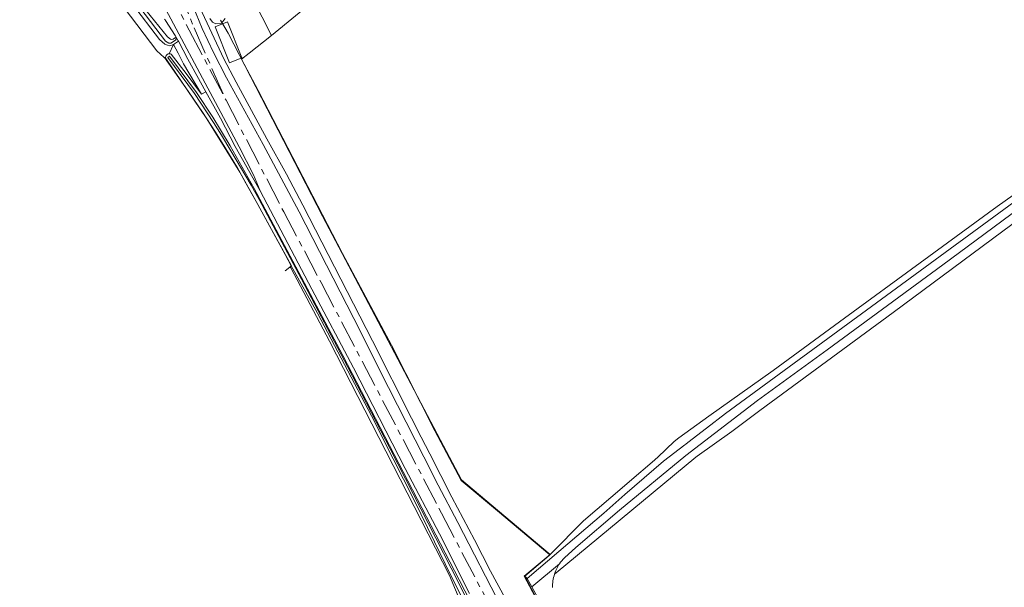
# Model space of a CAD drawing. Header units: metres. Extents: x 201541 to 204988, y 387833 to 394342.
# Tile 22 of 214: x 203981 to 204337, y 388355 to 388560. Entities that reach past the tile are written whole.
import ezdxf

# ---------------------------------------------------------------- set-up
doc = ezdxf.new("R2010")
doc.units = ezdxf.units.M
doc.linetypes.add('AM-AS', pattern=[16, 10, -2, 2, -2])
for name, color, linetype, lineweight in [('B-WE-AM-AS_SPOOR-G', 10, 'AM-AS', 18), ('B-WE-GR-BOOMTEELT-GV', 110, 'Continuous', 13), ('B-WE-GR-BOUWLAND-GV', 80, 'Continuous', 13), ('B-WE-GR-FRUITTEELT-GV', 40, 'Continuous', 13), ('B-WE-GR-GRAS-GV', 60, 'Continuous', 13), ('B-WE-GR-GROENVOORZIENING-GV', 80, 'Continuous', 18), ('B-WE-GR-HOUTWAL-GV', 40, 'Continuous', 13), ('B-WE-GR-STRUIK-GV', 90, 'Continuous', 13), ('B-WE-GW-TALUD_KRUIN-G', 90, 'Continuous', 18), ('B-WE-IE-TERREINAFSCHEIDING_KUNSTMATIG_HEKWERK-G', 20, 'IE-TERREINAFSCHEIDING-KUNSTMATIG', 18), ('B-WE-OG-WATER-GV', 130, 'Continuous', 18), ('B-WE-OG-WATER_SLOOT-GV', 120, 'Continuous', 18), ('B-WE-OG-WEG-GV', 7, 'Continuous', 18), ('B-WE-VH-VERHARDING_FUNDERING_ZAND-GV', 7, 'Continuous', 18), ('B-WE-VH-VERHARDING_HALFVERHARDING-GV', 252, 'Continuous', 18)]:
    doc.layers.add(name, color=color, linetype=linetype, lineweight=lineweight)
doc.linetypes.add('IE-TERREINAFSCHEIDING-KUNSTMATIG', pattern='A,4,[82,NLCS.SHX,S=0.75,R=90,X=0,Y=0],4,-2', length=10)

msp = doc.modelspace()

# ---------------------------------------------------------------- linework, layer by layer
at = {"layer": 'B-WE-AM-AS_SPOOR-G'}
for points in [[(203860.229, 388913.218), (203871.779, 388891.526), (204028.385, 388591.85), (204032.749, 388583.082), (204034.488, 388579.363), (204038.093, 388571.076), (204043.849, 388556.733)], [(203858.532, 388906.688), (203867.052, 388890.673), (203885.049, 388856.381), (203942.028, 388747.358), (203959.42, 388713.898), (204042.133, 388555.869)], [(204042.133, 388555.869), (204055.398, 388530.543)], [(204043.849, 388556.733), (204055.398, 388530.543)], [(204055.398, 388530.543), (204076.271, 388490.253), (204089.79, 388464.651), (204133.321, 388381.364), (204155.54, 388338.62), (204178.147, 388295.601), (204185.987, 388280.983), (204195.827, 388262.901), (204213.29, 388231.685), (204239.814, 388184.736), (204246.776, 388172.203), (204257.473, 388152.565), (204263.548, 388141.224), (204278.483, 388112.782), (204304.527, 388062.886), (204309.547, 388053.059), (204326.145, 388021.197), (204414.475, 387852.268), (204421.519, 387838.7)]]:
    msp.add_lwpolyline(points, dxfattribs=at)
at = {"layer": 'B-WE-GR-BOOMTEELT-GV'}
for points in [[(204420.056, 388559.833), (204405.027, 388577.513), (204390.095, 388595.66), (204369.187, 388619.636), (204350.345, 388640.843), (204326.717, 388667.709), (204309.992, 388687.198), (204281.115, 388720.098), (204278.417, 388722.876), (204277.46, 388722.143), (204270.93, 388717.141), (204071.83, 388553.957), (204063.783, 388547.62), (204061.021, 388545.419), (204067.015, 388534.112), (204097.525, 388475.191), (204115.22, 388442.069), (204130.946, 388411.149), (204140.409, 388393.127), (204153.538, 388382.164), (204172.451, 388366.274)], [(204172.451, 388366.274), (204172.814, 388366.637), (204184.684, 388378.528), (204199.52, 388391.251), (204202.097, 388393.557), (204209.507, 388399.81), (204211.509, 388401.522), (204217.446, 388407.29), (204219.142, 388408.526), (204230, 388416.437), (204253.194, 388432.948), (204279.066, 388451.82), (204306.433, 388471.759), (204334.243, 388492.226), (204358.568, 388509.45), (204388.831, 388531.253), (204409.399, 388546.771), (204419.287, 388554.132), (204419.863, 388554.527), (204420.326, 388559.365)]]:
    msp.add_lwpolyline(points, dxfattribs=at)
at = {"layer": 'B-WE-GR-BOUWLAND-GV'}
msp.add_lwpolyline([(204143.361, 388341.794), (204136.232, 388358.861), (204092.816, 388443.537), (204078.802, 388469.954), (204078.582, 388470.366), (204078.965, 388470.678), (204076.825, 388474.826), (204066.928, 388492.851), (204060.397, 388504.556), (204048.525, 388523.797), (204036.735, 388541.079), (204034.379, 388544.534), (204034.067, 388544.946), (204033.615, 388545.654), (204033.067, 388545.988), (204030.327, 388548.388), (203975.927, 388620.22)], dxfattribs=at)
at = {"layer": 'B-WE-GR-FRUITTEELT-GV'}
msp.add_lwpolyline([(204463.569, 388513.229), (204438.614, 388541.619), (204436.139, 388544.944), (204430.771, 388551.391), (204430.386, 388552.455), (204430.389, 388553.351), (204425.658, 388549.559), (204375.478, 388512.326), (204296.569, 388453.891), (204248.382, 388418.386), (204238.291, 388410.816), (204225.739, 388401.955), (204225.237, 388401.602), (204174.763, 388359.784), (204174.18, 388359.261)], dxfattribs=at)
msp.add_lwpolyline([(204174.18, 388359.261, 0.0760753), (204173.422, 388354.423)], format="xyb", dxfattribs=at)
at = {"layer": 'B-WE-GR-GRAS-GV'}
msp.add_lwpolyline([(204033.158, 388559.897), (204033.354, 388559.674), (204033.527, 388559.402), (204037.02, 388553.926), (204038.151, 388551.98), (204038.169, 388551.949), (204041.608, 388545.386), (204048.125, 388533.569), (204053.442, 388524.032), (204058.73, 388513.899), (204067.73, 388497.876), (204065.336, 388503.592), (204060.1, 388513.729), (204024.102, 388581.267)], dxfattribs=at)
msp.add_lwpolyline([(204136.232, 388358.861), (204143.361, 388341.794), (204144.767, 388343.001), (204143.636, 388345.408), (204140.643, 388351.009), (204136.509, 388359.006), (204130.782, 388370.989), (204123.301, 388386.292), (204115.819, 388400.927), (204108.017, 388416.509), (204088.472, 388453.587), (204078.965, 388470.678), (204078.582, 388470.366), (204078.802, 388469.954), (204092.816, 388443.537)], close=True, dxfattribs=at)
at = {"layer": 'B-WE-GR-GROENVOORZIENING-GV'}
for points in [[(203975.927, 388620.22), (204030.327, 388548.388), (204033.067, 388545.988), (204033.615, 388545.654), (204033.541, 388546.034), (204033.611, 388546.437), (204033.774, 388546.749), (204034.068, 388547.053), (204034.473, 388547.287), (204034.896, 388547.392), (204036.356, 388550.684), (204035.088, 388550.257), (204034.217, 388550.457), (204033.269, 388550.875), (204031.404, 388552.547), (204021.611, 388565.238), (204005.95, 388586.545), (203989.831, 388608.711), (203983.588, 388616.755), (203979.73, 388622.171)], [(204168.377, 388349.199), (204163.403, 388358.624), (204172.19, 388366.027), (204172.451, 388366.274), (204153.538, 388382.164), (204140.409, 388393.127), (204130.946, 388411.149), (204115.22, 388442.069), (204097.525, 388475.191), (204067.015, 388534.112), (204061.021, 388545.419), (204063.783, 388547.62), (204071.83, 388553.957), (204044.794, 388607.086)], [(204045.944, 388564.141), (204050.213, 388554.789), (204054.594, 388545.498), (204059.027, 388537.125), (204064.604, 388526.836), (204070.156, 388516.593), (204077.232, 388503.831), (204083.196, 388492.658), (204108.334, 388443.652), (204122.454, 388415.669), (204125.976, 388408.849), (204129.138, 388402.726), (204137.021, 388387.097), (204145.228, 388371.67), (204150.978, 388360.415), (204156.282, 388350.586)], [(204055.043, 388560.134), (204053.772, 388558.435), (204051.711, 388558.225), (204050.502, 388558.779), (204049.508, 388560.116)]]:
    msp.add_lwpolyline(points, dxfattribs=at)
msp.add_lwpolyline([(204051.45, 388557.135), (204055.878, 388558.91), (204061.1, 388545.884), (204056.672, 388544.109)], close=True, dxfattribs=at)
at = {"layer": 'B-WE-GR-HOUTWAL-GV'}
msp.add_lwpolyline([(204205.978, 388796.851), (204203.468, 388799.332), (204169.419, 388763.146), (204154.22, 388747.506), (204145.768, 388739.34), (204130.627, 388722.863), (204113.627, 388705.194), (204096.957, 388688.095), (204072.468, 388662.606), (204035.904, 388624.393), (204038.752, 388618.915), (204040.242, 388615.932), (204042.822, 388610.939), (204044.794, 388607.086), (204071.83, 388553.957), (204270.93, 388717.141), (204270.09, 388718.123)], dxfattribs=at)
msp.add_lwpolyline([(204051.45, 388557.135), (204056.672, 388544.109), (204061.1, 388545.884), (204055.878, 388558.91)], close=True, dxfattribs=at)
at = {"layer": 'B-WE-GR-STRUIK-GV'}
for points in [[(204034.896, 388547.392), (204035.348, 388547.357), (204035.588, 388547.201), (204040.977, 388540.27), (204046.501, 388532.711), (204039.991, 388543.717), (204038.059, 388547.543), (204036.356, 388550.684)], [(204048.125, 388533.569), (204041.608, 388545.386), (204038.169, 388551.949), (204036.356, 388550.684), (204038.059, 388547.543), (204039.991, 388543.717), (204046.501, 388532.711)]]:
    msp.add_lwpolyline(points, close=True, dxfattribs=at)
at = {"layer": 'B-WE-GW-TALUD_KRUIN-G'}
msp.add_lwpolyline([(204048.125, 388533.569), (204041.608, 388545.386), (204038.169, 388551.949)], dxfattribs=at)
at = {"layer": 'B-WE-IE-TERREINAFSCHEIDING_KUNSTMATIG_HEKWERK-G'}
for points in [[(204053.388, 388559.519), (204056.13, 388554.818), (204090.287, 388488.662), (204132.986, 388407.678), (204140.513, 388393.437), (204172.627, 388366.444), (204163.235, 388358.599), (204165.178, 388354.902), (204168.226, 388349.102), (204182.34, 388321.797), (204194.576, 388298.433), (204205.977, 388277.1), (204274.63, 388145.184), (204293.56, 388109.43), (204327.804, 388044.084), (204346.86, 388007.488), (204362.027, 387978.831), (204410.745, 387885.487), (204431.905, 387844.775)], [(204076.844, 388468.895), (204079.047, 388470.772), (204075.636, 388477.073), (204071.276, 388484.937), (204066.922, 388492.862), (204062.625, 388500.644), (204059.688, 388505.914), (204054.942, 388513.635), (204051.541, 388519.078), (204046.95, 388526.311), (204041.899, 388533.517), (204036.688, 388541.105), (204033.196, 388546.01)], [(204172.19, 388366.027), (204163.403, 388358.624)]]:
    msp.add_lwpolyline(points, dxfattribs=at)
at = {"layer": 'B-WE-OG-WATER-GV'}
for points in [[(203970.924, 388636.613), (203981.827, 388622.165), (203981.86, 388622.122), (203986.111, 388616.56), (203996.719, 388602.099), (204007.449, 388586.879), (204022.652, 388566.113), (204033.571, 388551.955), (204034.702, 388551.252), (204035.407, 388551.214), (204037.136, 388552.325), (204037.342, 388552.59), (204037.432, 388552.807), (204037.358, 388553.014), (204037.153, 388553.188), (204036.264, 388552.625), (204035.824, 388552.52), (204035.294, 388552.607), (204034.239, 388553.467), (204026.462, 388563.147), (204008.927, 388587.611), (203992.565, 388610.075), (203983.667, 388622.081), (203980.031, 388627.707)], [(204143.753, 388349.283), (204139.698, 388357.247), (204097.581, 388438.325), (204079.594, 388472.417), (204065.563, 388498.708), (204056.924, 388514.055), (204053.445, 388519.901), (204050.599, 388524.423), (204044.675, 388533.392), (204034.997, 388546.545), (204034.42, 388546.07), (204036.81, 388542.785), (204044.061, 388532.964), (204050.93, 388522.527), (204053.727, 388517.989), (204057.091, 388512.278), (204064.523, 388499.841), (204067.417, 388494.638), (204082.677, 388465.919), (204099.422, 388434.105), (204114.721, 388404.599), (204139.566, 388355.986), (204143.121, 388348.985)]]:
    msp.add_lwpolyline(points, dxfattribs=at)
at = {"layer": 'B-WE-OG-WATER_SLOOT-GV'}
for points in [[(204034.702, 388551.252), (204033.571, 388551.955), (204022.652, 388566.113), (204007.449, 388586.879), (203996.719, 388602.099), (203986.111, 388616.56), (203981.86, 388622.122), (203981.827, 388622.165), (203970.924, 388636.613), (203962.073, 388649.478), (203952.766, 388662.344), (203942.606, 388676.68), (203932.728, 388689.757), (203921.641, 388705.772), (203909.214, 388722.678), (203901.373, 388734.811)], [(203931.83, 388694.045), (203948.226, 388671.487), (203965.049, 388647.928), (203980.031, 388627.707), (203983.667, 388622.081), (203992.565, 388610.075), (204008.927, 388587.611), (204026.462, 388563.147), (204034.239, 388553.467), (204035.294, 388552.607), (204035.824, 388552.52), (204036.264, 388552.625), (204037.153, 388553.188), (204037.358, 388553.014), (204037.432, 388552.807), (204037.342, 388552.59), (204037.136, 388552.325), (204035.407, 388551.214), (204034.702, 388551.252)], [(204021.611, 388565.238), (204031.404, 388552.547), (204033.269, 388550.875), (204034.217, 388550.457), (204035.088, 388550.257), (204036.356, 388550.684), (204038.169, 388551.949), (204038.151, 388551.98), (204037.02, 388553.926), (204033.527, 388559.402), (204033.354, 388559.674), (204033.158, 388559.897)], [(204049.508, 388560.116), (204050.502, 388558.779), (204051.711, 388558.225), (204053.772, 388558.435), (204055.043, 388560.134)], [(204143.49, 388352.36), (204132.577, 388373.821), (204120.216, 388397.527), (204101.487, 388433.854), (204086.414, 388462.24), (204067.73, 388497.876), (204058.73, 388513.899), (204053.442, 388524.032), (204048.125, 388533.569), (204046.501, 388532.711), (204040.977, 388540.27), (204035.588, 388547.201), (204035.348, 388547.357), (204034.896, 388547.392), (204034.473, 388547.287), (204034.068, 388547.053), (204033.774, 388546.749), (204033.611, 388546.437), (204033.541, 388546.034), (204033.615, 388545.654), (204034.067, 388544.946), (204034.379, 388544.534), (204036.735, 388541.079), (204048.525, 388523.797), (204060.397, 388504.556), (204066.928, 388492.851), (204076.825, 388474.826), (204078.965, 388470.678), (204088.472, 388453.587), (204108.017, 388416.509), (204115.819, 388400.927), (204123.301, 388386.292), (204130.782, 388370.989), (204136.509, 388359.006), (204140.643, 388351.009)], [(204143.121, 388348.985), (204139.566, 388355.986), (204114.721, 388404.599), (204099.422, 388434.105), (204082.677, 388465.919), (204067.417, 388494.638), (204064.523, 388499.841), (204057.091, 388512.278), (204053.727, 388517.989), (204050.93, 388522.527), (204044.061, 388532.964), (204036.81, 388542.785), (204034.42, 388546.07), (204034.997, 388546.545), (204044.675, 388533.392), (204050.599, 388524.423), (204053.445, 388519.901), (204056.924, 388514.055), (204065.563, 388498.708), (204079.594, 388472.417), (204097.581, 388438.325), (204139.698, 388357.247), (204143.753, 388349.283)]]:
    msp.add_lwpolyline(points, dxfattribs=at)
at = {"layer": 'B-WE-OG-WEG-GV'}
for points in [[(204174.18, 388359.261), (204174.763, 388359.784), (204225.237, 388401.602), (204225.739, 388401.955), (204238.291, 388410.816), (204248.382, 388418.386), (204296.569, 388453.891), (204375.478, 388512.326), (204425.658, 388549.559), (204430.389, 388553.351), (204436.615, 388558.341), (204483.321, 388591.441), (204488.893, 388589.402), (204489.193, 388593.109), (204487.762, 388593.666)], [(204483.116, 388592.428), (204479.478, 388590.419), (204475.963, 388588.206), (204467.633, 388582.64), (204434.858, 388558.622), (204424.735, 388552.224), (204415.35, 388545.443), (204395.973, 388531.251), (204370.898, 388512.777), (204332.674, 388484.515), (204314.579, 388471.049), (204272.736, 388440.348), (204247.52, 388422.111), (204221.639, 388402.206), (204197.667, 388382.461), (204181.941, 388368.891), (204177.804, 388365.154)], [(204420.326, 388559.365), (204419.863, 388554.527), (204419.287, 388554.132), (204409.399, 388546.771), (204388.831, 388531.253), (204358.568, 388509.45), (204334.243, 388492.226), (204306.433, 388471.759), (204279.066, 388451.82), (204253.194, 388432.948), (204230, 388416.437), (204219.142, 388408.526), (204217.446, 388407.29), (204211.509, 388401.522), (204209.507, 388399.81), (204202.097, 388393.557), (204199.52, 388391.251), (204184.684, 388378.528), (204172.814, 388366.637), (204172.451, 388366.274), (204172.19, 388366.027), (204163.403, 388358.624)], [(204163.403, 388358.624), (204164.293, 388357.735), (204175.765, 388367.472), (204191.987, 388381.336), (204199.57, 388388.073), (204213.641, 388400.143), (204221.315, 388406.057), (204221.603, 388406.279), (204222.32, 388406.831), (204229.137, 388412.081), (204235.957, 388417.33), (204348.813, 388500), (204420.524, 388552.53)], [(204168.903, 388349.372), (204165.985, 388354.666), (204164.293, 388357.735), (204163.403, 388358.624), (204168.377, 388349.199)]]:
    msp.add_lwpolyline(points, dxfattribs=at)
for points in [[(204177.804, 388365.154, 0.0615077), (204175.94, 388363.003)], [(204175.337, 388362.001, 0.0461375), (204174.18, 388359.261)], [(204175.94, 388363.003, 0.0244894), (204175.337, 388362.001)]]:
    msp.add_lwpolyline(points, format="xyb", dxfattribs=at)
at = {"layer": 'B-WE-VH-VERHARDING_FUNDERING_ZAND-GV'}
for points in [[(204483.346, 388597.542), (204466.115, 388585.926), (204430.819, 388560.071), (204420.524, 388552.53), (204348.813, 388500), (204235.957, 388417.33), (204229.137, 388412.081), (204222.32, 388406.831)], [(204177.804, 388365.154), (204181.941, 388368.891), (204197.667, 388382.461), (204221.639, 388402.206), (204247.52, 388422.111), (204272.736, 388440.348), (204314.579, 388471.049), (204332.674, 388484.515), (204370.898, 388512.777), (204395.973, 388531.251), (204415.35, 388545.443), (204424.735, 388552.224), (204434.858, 388558.622), (204467.633, 388582.64), (204475.963, 388588.206), (204479.478, 388590.419), (204483.116, 388592.428), (204484.516, 388593.098), (204485.931, 388593.736)], [(204222.32, 388406.831), (204221.603, 388406.279), (204221.315, 388406.057), (204213.641, 388400.143), (204199.57, 388388.073), (204191.987, 388381.336), (204175.765, 388367.472), (204164.293, 388357.735), (204165.985, 388354.666), (204175.94, 388363.003)], [(204175.94, 388363.003), (204165.985, 388354.666)], [(204165.985, 388354.666), (204168.903, 388349.372), (204178.904, 388331.492), (204198.316, 388293.946), (204215.613, 388260.468), (204233.98, 388225.688), (204257.626, 388180.865), (204275.735, 388146.46), (204294.839, 388109.99), (204311.164, 388078.644), (204323.408, 388056.111), (204334.852, 388033.538), (204352.548, 387999.343), (204368.403, 387971.117), (204380.946, 387947.889), (204396.176, 387918.533), (204410.056, 387891.245), (204422.106, 387867.945), (204433.838, 387845.906)]]:
    msp.add_lwpolyline(points, dxfattribs=at)
for points in [[(204175.94, 388363.003, -0.0615077), (204177.804, 388365.154)], [(204174.18, 388359.261, -0.0461375), (204175.337, 388362.001)], [(204175.337, 388362.001, -0.0244894), (204175.94, 388363.003)], [(204173.422, 388354.423, -0.0760753), (204174.18, 388359.261)]]:
    msp.add_lwpolyline(points, format="xyb", dxfattribs=at)
at = {"layer": 'B-WE-VH-VERHARDING_HALFVERHARDING-GV'}
for points in [[(203974.824, 388699.087), (203998.177, 388654.847), (204010.894, 388630.359), (204029.117, 388596.881), (204031.13, 388593.045), (204034.468, 388586.126), (204038.814, 388576.04), (204043.478, 388564.399), (204046.811, 388556.471), (204050.82, 388547.871), (204055.607, 388538.625), (204068.879, 388514.527), (204081.848, 388490.296), (204104.011, 388446.996), (204111.024, 388432.85), (204126.878, 388401.686), (204132.108, 388391.485), (204139.221, 388378), (204155.244, 388346.909)], [(204155.244, 388346.909), (204139.221, 388378), (204132.108, 388391.485), (204126.878, 388401.686), (204111.024, 388432.85), (204104.011, 388446.996), (204081.848, 388490.296), (204068.879, 388514.527), (204055.607, 388538.625), (204050.82, 388547.871), (204046.811, 388556.471), (204043.478, 388564.399), (204038.814, 388576.04), (204034.468, 388586.126), (204031.13, 388593.045), (204029.117, 388596.881), (204010.894, 388630.359), (203998.177, 388654.847), (203974.824, 388699.087)], [(204156.282, 388350.586), (204150.978, 388360.415), (204145.228, 388371.67), (204137.021, 388387.097), (204129.138, 388402.726), (204125.976, 388408.849), (204122.454, 388415.669), (204108.334, 388443.652), (204083.196, 388492.658), (204077.232, 388503.831), (204070.156, 388516.593), (204064.604, 388526.836), (204059.027, 388537.125), (204054.594, 388545.498), (204050.213, 388554.789), (204045.944, 388564.141), (204040.058, 388578.92), (204036.987, 388586.413), (204036.296, 388587.855), (204033.852, 388592.953), (204031.305, 388597.594), (204027.315, 388604.639), (204016.371, 388624.485), (203980.111, 388694.033)], [(203979.22, 388667.746), (204002.294, 388623.114), (204024.102, 388581.267), (204060.1, 388513.729), (204065.336, 388503.592), (204067.73, 388497.876), (204086.414, 388462.24), (204101.487, 388433.854), (204120.216, 388397.527), (204132.577, 388373.821), (204143.49, 388352.36)]]:
    msp.add_lwpolyline(points, dxfattribs=at)

doc.saveas('drawing.dxf')
